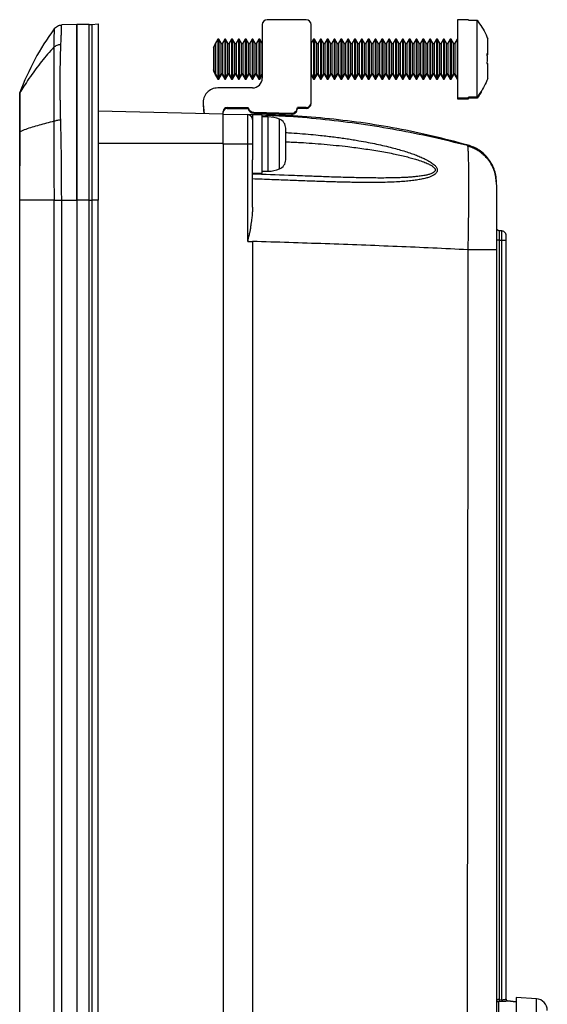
# Model space of a CAD drawing. Extents: x 3 to 428, y 3 to 275.
# Tile 33 of 42: x 228 to 262, y 135 to 198. Entities that reach past the tile are written whole.
import ezdxf

# ---------------------------------------------------------------- set-up
doc = ezdxf.new("R2010")
doc.units = 0
doc.linetypes.add('SLD-SOLID', pattern=[0])
doc.layers.get('0').update_dxf_attribs({"linetype": 'CONTINUOUS'})

msp = doc.modelspace()

# ---------------------------------------------------------------- linework, layer by layer
at = {"color": 7, "linetype": 'SLD-SOLID'}
for p, q in [((231.619, 197.72), (230.65, 197.695)), ((232.412, 197.72), (231.619, 197.72)), ((232.412, 197.72), (232.576, 197.728)), ((232.576, 197.728), (232.994, 197.764)), ((243.494, 197.72), (243.494, 194.283)), ((246.307, 198.033), (243.807, 198.033)), ((246.619, 192.72), (246.619, 197.72)), ((256.707, 198.033), (255.994, 198.033)), ((255.994, 198.033), (255.994, 195.533)), ((256.707, 197.999), (256.707, 198.033)), ((256.707, 197.999), (257.244, 197.999)), ((257.244, 193.067), (257.244, 197.999)), ((240.369, 196.249), (240.493, 196.509)), ((240.493, 194.556), (240.493, 196.509)), ((240.654, 196.783), (240.504, 196.522)), ((240.709, 196.783), (240.654, 196.783)), ((240.654, 196.783), (240.654, 194.283)), ((240.859, 196.522), (240.709, 196.783)), ((240.709, 196.783), (240.709, 194.283)), ((241.092, 196.783), (240.941, 196.522)), ((241.146, 196.783), (241.092, 196.783)), ((241.092, 196.783), (241.092, 194.283)), ((241.297, 196.522), (241.146, 196.783)), ((241.146, 196.783), (241.146, 194.283)), ((241.529, 196.783), (241.379, 196.522)), ((241.584, 196.783), (241.529, 196.783)), ((241.529, 196.783), (241.529, 194.283)), ((241.734, 196.522), (241.584, 196.783)), ((241.584, 196.783), (241.584, 194.283)), ((241.967, 196.783), (241.816, 196.522)), ((242.021, 196.783), (241.967, 196.783)), ((241.967, 196.783), (241.967, 194.283)), ((242.172, 196.522), (242.021, 196.783)), ((242.021, 196.783), (242.021, 194.283)), ((242.404, 196.783), (242.254, 196.522)), ((242.459, 196.783), (242.404, 196.783)), ((242.404, 196.783), (242.404, 194.283)), ((242.609, 196.522), (242.459, 196.783)), ((242.459, 196.783), (242.459, 194.283)), ((242.842, 196.783), (242.691, 196.522)), ((242.896, 196.783), (242.842, 196.783)), ((242.842, 196.783), (242.842, 194.283)), ((243.047, 196.522), (242.896, 196.783)), ((242.896, 196.783), (242.896, 194.283)), ((243.279, 196.783), (243.129, 196.522)), ((243.334, 196.783), (243.279, 196.783)), ((243.279, 196.783), (243.279, 194.283)), ((243.484, 196.522), (243.334, 196.783)), ((243.334, 196.783), (243.334, 194.283)), ((246.779, 196.783), (246.629, 196.522)), ((246.834, 196.783), (246.779, 196.783)), ((246.779, 196.783), (246.779, 194.283)), ((246.984, 196.522), (246.834, 196.783)), ((246.834, 196.783), (246.834, 194.283)), ((247.217, 196.783), (247.066, 196.522)), ((247.271, 196.783), (247.217, 196.783)), ((247.217, 196.783), (247.217, 194.283)), ((247.422, 196.522), (247.271, 196.783)), ((247.271, 196.783), (247.271, 194.283)), ((247.654, 196.783), (247.504, 196.522)), ((247.709, 196.783), (247.654, 196.783)), ((247.654, 196.783), (247.654, 194.283)), ((247.859, 196.522), (247.709, 196.783)), ((247.709, 196.783), (247.709, 194.283)), ((248.092, 196.783), (247.941, 196.522)), ((248.146, 196.783), (248.092, 196.783)), ((248.092, 196.783), (248.092, 194.283)), ((248.297, 196.522), (248.146, 196.783)), ((248.146, 196.783), (248.146, 194.283)), ((248.529, 196.783), (248.379, 196.522)), ((248.584, 196.783), (248.529, 196.783)), ((248.529, 196.783), (248.529, 194.283)), ((248.734, 196.522), (248.584, 196.783)), ((248.584, 196.783), (248.584, 194.283)), ((248.967, 196.783), (248.816, 196.522)), ((249.021, 196.783), (248.967, 196.783)), ((248.967, 196.783), (248.967, 194.283)), ((249.172, 196.522), (249.021, 196.783)), ((249.021, 196.783), (249.021, 194.283)), ((249.404, 196.783), (249.254, 196.522)), ((249.459, 196.783), (249.404, 196.783)), ((249.404, 196.783), (249.404, 194.283)), ((249.609, 196.522), (249.459, 196.783)), ((249.459, 196.783), (249.459, 194.283)), ((249.842, 196.783), (249.691, 196.522)), ((249.896, 196.783), (249.842, 196.783)), ((249.842, 196.783), (249.842, 194.283)), ((250.047, 196.522), (249.896, 196.783)), ((249.896, 196.783), (249.896, 194.283)), ((250.279, 196.783), (250.129, 196.522)), ((250.334, 196.783), (250.279, 196.783)), ((250.279, 196.783), (250.279, 194.283)), ((250.484, 196.522), (250.334, 196.783)), ((250.334, 196.783), (250.334, 194.283)), ((250.717, 196.783), (250.566, 196.522)), ((250.771, 196.783), (250.717, 196.783)), ((250.717, 196.783), (250.717, 194.283)), ((250.922, 196.522), (250.771, 196.783)), ((250.771, 196.783), (250.771, 194.283)), ((251.154, 196.783), (251.004, 196.522)), ((251.209, 196.783), (251.154, 196.783)), ((251.154, 196.783), (251.154, 194.283)), ((251.359, 196.522), (251.209, 196.783)), ((251.209, 196.783), (251.209, 194.283)), ((251.592, 196.783), (251.441, 196.522)), ((251.646, 196.783), (251.592, 196.783)), ((251.592, 196.783), (251.592, 194.283)), ((251.797, 196.522), (251.646, 196.783)), ((251.646, 196.783), (251.646, 194.283)), ((252.029, 196.783), (251.879, 196.522)), ((252.084, 196.783), (252.029, 196.783)), ((252.029, 196.783), (252.029, 194.283)), ((252.234, 196.522), (252.084, 196.783)), ((252.084, 196.783), (252.084, 194.283)), ((252.467, 196.783), (252.316, 196.522)), ((252.521, 196.783), (252.467, 196.783)), ((252.467, 196.783), (252.467, 194.283)), ((252.672, 196.522), (252.521, 196.783)), ((252.521, 196.783), (252.521, 194.283)), ((252.904, 196.783), (252.754, 196.522)), ((252.959, 196.783), (252.904, 196.783)), ((252.904, 196.783), (252.904, 194.283)), ((253.109, 196.522), (252.959, 196.783)), ((252.959, 196.783), (252.959, 194.283)), ((253.342, 196.783), (253.191, 196.522)), ((253.396, 196.783), (253.342, 196.783)), ((253.342, 196.783), (253.342, 194.283)), ((253.547, 196.522), (253.396, 196.783)), ((253.396, 196.783), (253.396, 194.283)), ((253.779, 196.783), (253.629, 196.522)), ((253.834, 196.783), (253.779, 196.783)), ((253.779, 196.783), (253.779, 194.283)), ((253.984, 196.522), (253.834, 196.783)), ((253.834, 196.783), (253.834, 194.283)), ((254.217, 196.783), (254.066, 196.522)), ((254.271, 196.783), (254.217, 196.783)), ((254.217, 196.783), (254.217, 194.283)), ((254.422, 196.522), (254.271, 196.783)), ((254.271, 196.783), (254.271, 194.283)), ((254.654, 196.783), (254.504, 196.522)), ((254.709, 196.783), (254.654, 196.783)), ((254.654, 196.783), (254.654, 194.283)), ((254.859, 196.522), (254.709, 196.783)), ((254.709, 196.783), (254.709, 194.283)), ((255.092, 196.783), (254.941, 196.522)), ((255.146, 196.783), (255.092, 196.783)), ((255.092, 196.783), (255.092, 194.283)), ((255.297, 196.522), (255.146, 196.783)), ((255.146, 196.783), (255.146, 194.283)), ((255.529, 196.783), (255.379, 196.522)), ((255.584, 196.783), (255.529, 196.783)), ((255.529, 196.783), (255.529, 194.283)), ((255.734, 196.522), (255.584, 196.783)), ((255.584, 196.783), (255.584, 194.283)), ((255.967, 196.783), (255.816, 196.522)), ((255.994, 196.783), (255.967, 196.783)), ((255.967, 196.783), (255.967, 194.283)), ((257.932, 195.845), (257.932, 196.812)), ((240.369, 196.249), (240.369, 194.816)), ((257.932, 195.845), (257.875, 195.845)), ((257.932, 195.783), (257.875, 195.783)), ((257.932, 195.783), (257.932, 195.845)), ((255.994, 195.533), (255.994, 193.033)), ((257.875, 195.22), (257.932, 195.22)), ((257.932, 194.254), (257.932, 195.22)), ((231.619, 194.815), (231.62, 194.8)), ((231.628, 194.774), (231.624, 194.798)), ((240.493, 194.556), (240.369, 194.816)), ((240.369, 194.816), (240.369, 194.754)), ((240.493, 194.494), (240.369, 194.754)), ((240.493, 194.494), (240.493, 194.553)), ((240.504, 194.543), (240.654, 194.283)), ((240.504, 194.481), (240.654, 194.22)), ((240.709, 194.283), (240.859, 194.543)), ((240.709, 194.22), (240.859, 194.481)), ((240.941, 194.543), (241.092, 194.283)), ((240.941, 194.481), (241.092, 194.22)), ((241.146, 194.283), (241.297, 194.543)), ((241.146, 194.22), (241.297, 194.481)), ((241.379, 194.543), (241.529, 194.283)), ((241.379, 194.481), (241.529, 194.22)), ((241.584, 194.283), (241.734, 194.543)), ((241.584, 194.22), (241.734, 194.481)), ((241.816, 194.543), (241.967, 194.283)), ((241.816, 194.481), (241.967, 194.22)), ((242.021, 194.283), (242.172, 194.543)), ((242.021, 194.22), (242.172, 194.481)), ((242.254, 194.543), (242.404, 194.283)), ((242.254, 194.481), (242.404, 194.22)), ((242.459, 194.283), (242.609, 194.543)), ((242.459, 194.22), (242.609, 194.481)), ((242.691, 194.543), (242.842, 194.283)), ((242.691, 194.481), (242.842, 194.22)), ((242.896, 194.283), (243.047, 194.543)), ((242.896, 194.22), (243.047, 194.481)), ((243.129, 194.543), (243.279, 194.283)), ((243.129, 194.481), (243.279, 194.22)), ((243.334, 194.283), (243.484, 194.543)), ((243.334, 194.22), (243.484, 194.481)), ((246.629, 194.543), (246.779, 194.283)), ((246.629, 194.481), (246.779, 194.22)), ((246.834, 194.283), (246.984, 194.543)), ((246.834, 194.22), (246.984, 194.481)), ((247.066, 194.543), (247.217, 194.283)), ((247.066, 194.481), (247.217, 194.22)), ((247.271, 194.283), (247.422, 194.543)), ((247.271, 194.22), (247.422, 194.481)), ((247.504, 194.543), (247.654, 194.283)), ((247.504, 194.481), (247.654, 194.22)), ((247.709, 194.283), (247.859, 194.543)), ((247.709, 194.22), (247.859, 194.481)), ((247.941, 194.543), (248.092, 194.283)), ((247.941, 194.481), (248.092, 194.22)), ((248.146, 194.283), (248.297, 194.543)), ((248.146, 194.22), (248.297, 194.481)), ((248.379, 194.543), (248.529, 194.283)), ((248.379, 194.481), (248.529, 194.22)), ((248.584, 194.283), (248.734, 194.543)), ((248.584, 194.22), (248.734, 194.481)), ((248.816, 194.543), (248.967, 194.283)), ((248.816, 194.481), (248.967, 194.22)), ((249.021, 194.283), (249.172, 194.543)), ((249.021, 194.22), (249.172, 194.481)), ((249.254, 194.543), (249.404, 194.283)), ((249.254, 194.481), (249.404, 194.22)), ((249.459, 194.283), (249.609, 194.543)), ((249.459, 194.22), (249.609, 194.481)), ((249.691, 194.543), (249.842, 194.283)), ((249.691, 194.481), (249.842, 194.22)), ((249.896, 194.283), (250.047, 194.543)), ((249.896, 194.22), (250.047, 194.481)), ((250.129, 194.543), (250.279, 194.283)), ((250.129, 194.481), (250.279, 194.22)), ((250.334, 194.283), (250.484, 194.543)), ((250.334, 194.22), (250.484, 194.481)), ((250.566, 194.543), (250.717, 194.283)), ((250.566, 194.481), (250.717, 194.22)), ((250.771, 194.283), (250.922, 194.543)), ((250.771, 194.22), (250.922, 194.481)), ((251.004, 194.543), (251.154, 194.283)), ((251.004, 194.481), (251.154, 194.22)), ((251.209, 194.283), (251.359, 194.543)), ((251.209, 194.22), (251.359, 194.481)), ((251.441, 194.543), (251.592, 194.283)), ((251.441, 194.481), (251.592, 194.22)), ((251.646, 194.283), (251.797, 194.543)), ((251.646, 194.22), (251.797, 194.481)), ((251.879, 194.543), (252.029, 194.283)), ((251.879, 194.481), (252.029, 194.22)), ((252.084, 194.283), (252.234, 194.543)), ((252.084, 194.22), (252.234, 194.481)), ((252.316, 194.543), (252.467, 194.283)), ((252.316, 194.481), (252.467, 194.22)), ((252.521, 194.283), (252.672, 194.543)), ((252.521, 194.22), (252.672, 194.481)), ((252.754, 194.543), (252.904, 194.283)), ((252.754, 194.481), (252.904, 194.22)), ((252.959, 194.283), (253.109, 194.543)), ((252.959, 194.22), (253.109, 194.481)), ((253.191, 194.543), (253.342, 194.283)), ((253.191, 194.481), (253.342, 194.22)), ((253.396, 194.283), (253.547, 194.543)), ((253.396, 194.22), (253.547, 194.481)), ((253.629, 194.543), (253.779, 194.283)), ((253.629, 194.481), (253.779, 194.22)), ((253.834, 194.283), (253.984, 194.543)), ((253.834, 194.22), (253.984, 194.481)), ((254.066, 194.543), (254.217, 194.283)), ((254.066, 194.481), (254.217, 194.22)), ((254.271, 194.283), (254.422, 194.543)), ((254.271, 194.22), (254.422, 194.481)), ((254.504, 194.543), (254.654, 194.283)), ((254.504, 194.481), (254.654, 194.22)), ((254.709, 194.283), (254.859, 194.543)), ((254.709, 194.22), (254.859, 194.481)), ((254.941, 194.543), (255.092, 194.283)), ((254.941, 194.481), (255.092, 194.22)), ((255.146, 194.283), (255.297, 194.543)), ((255.146, 194.22), (255.297, 194.481)), ((255.379, 194.543), (255.529, 194.283)), ((255.379, 194.481), (255.529, 194.22)), ((255.584, 194.283), (255.734, 194.543)), ((255.584, 194.22), (255.734, 194.481)), ((255.816, 194.543), (255.967, 194.283)), ((255.816, 194.481), (255.967, 194.22)), ((240.654, 194.283), (240.709, 194.283)), ((240.654, 194.283), (240.654, 194.22)), ((240.654, 194.22), (240.709, 194.22)), ((240.709, 194.283), (240.709, 194.22)), ((241.092, 194.283), (241.146, 194.283)), ((241.092, 194.283), (241.092, 194.22)), ((241.092, 194.22), (241.146, 194.22)), ((241.146, 194.283), (241.146, 194.22)), ((241.529, 194.283), (241.584, 194.283)), ((241.529, 194.283), (241.529, 194.22)), ((241.529, 194.22), (241.584, 194.22)), ((241.584, 194.283), (241.584, 194.22)), ((241.967, 194.283), (242.021, 194.283)), ((241.967, 194.283), (241.967, 194.22)), ((241.967, 194.22), (242.021, 194.22)), ((242.021, 194.283), (242.021, 194.22)), ((242.404, 194.283), (242.459, 194.283)), ((242.404, 194.283), (242.404, 194.22)), ((242.404, 194.22), (242.459, 194.22)), ((242.459, 194.283), (242.459, 194.22)), ((242.842, 194.283), (242.896, 194.283)), ((242.842, 194.283), (242.842, 194.22)), ((242.842, 194.22), (242.896, 194.22)), ((242.896, 194.283), (242.896, 194.22)), ((243.279, 194.283), (243.334, 194.283)), ((243.279, 194.283), (243.279, 194.22)), ((243.279, 194.22), (243.334, 194.22)), ((243.334, 194.283), (243.334, 194.22)), ((246.779, 194.283), (246.834, 194.283)), ((246.779, 194.283), (246.779, 194.22)), ((246.779, 194.22), (246.834, 194.22)), ((246.834, 194.283), (246.834, 194.22)), ((247.217, 194.283), (247.271, 194.283)), ((247.217, 194.283), (247.217, 194.22)), ((247.217, 194.22), (247.271, 194.22)), ((247.271, 194.283), (247.271, 194.22)), ((247.654, 194.283), (247.709, 194.283)), ((247.654, 194.283), (247.654, 194.22)), ((247.654, 194.22), (247.709, 194.22)), ((247.709, 194.283), (247.709, 194.22)), ((248.092, 194.283), (248.146, 194.283)), ((248.092, 194.283), (248.092, 194.22)), ((248.092, 194.22), (248.146, 194.22)), ((248.146, 194.283), (248.146, 194.22)), ((248.529, 194.283), (248.584, 194.283)), ((248.529, 194.283), (248.529, 194.22)), ((248.529, 194.22), (248.584, 194.22)), ((248.584, 194.283), (248.584, 194.22)), ((248.967, 194.283), (249.021, 194.283)), ((248.967, 194.283), (248.967, 194.22)), ((248.967, 194.22), (249.021, 194.22)), ((249.021, 194.283), (249.021, 194.22)), ((249.404, 194.283), (249.459, 194.283)), ((249.404, 194.283), (249.404, 194.22)), ((249.404, 194.22), (249.459, 194.22)), ((249.459, 194.283), (249.459, 194.22)), ((249.842, 194.283), (249.896, 194.283)), ((249.842, 194.283), (249.842, 194.22)), ((249.842, 194.22), (249.896, 194.22)), ((249.896, 194.283), (249.896, 194.22)), ((250.279, 194.283), (250.334, 194.283)), ((250.279, 194.283), (250.279, 194.22)), ((250.279, 194.22), (250.334, 194.22)), ((250.334, 194.283), (250.334, 194.22)), ((250.717, 194.283), (250.771, 194.283)), ((250.717, 194.283), (250.717, 194.22)), ((250.717, 194.22), (250.771, 194.22)), ((250.771, 194.283), (250.771, 194.22)), ((251.154, 194.283), (251.209, 194.283)), ((251.154, 194.283), (251.154, 194.22)), ((251.154, 194.22), (251.209, 194.22)), ((251.209, 194.283), (251.209, 194.22)), ((251.592, 194.283), (251.646, 194.283)), ((251.592, 194.283), (251.592, 194.22)), ((251.592, 194.22), (251.646, 194.22)), ((251.646, 194.283), (251.646, 194.22)), ((252.029, 194.283), (252.084, 194.283)), ((252.029, 194.283), (252.029, 194.22)), ((252.029, 194.22), (252.084, 194.22)), ((252.084, 194.283), (252.084, 194.22)), ((252.467, 194.283), (252.521, 194.283)), ((252.467, 194.283), (252.467, 194.22)), ((252.467, 194.22), (252.521, 194.22)), ((252.521, 194.283), (252.521, 194.22)), ((252.904, 194.283), (252.959, 194.283)), ((252.904, 194.283), (252.904, 194.22)), ((252.904, 194.22), (252.959, 194.22)), ((252.959, 194.283), (252.959, 194.22)), ((253.342, 194.283), (253.396, 194.283)), ((253.342, 194.283), (253.342, 194.22)), ((253.342, 194.22), (253.396, 194.22)), ((253.396, 194.283), (253.396, 194.22)), ((253.779, 194.283), (253.834, 194.283)), ((253.779, 194.283), (253.779, 194.22)), ((253.779, 194.22), (253.834, 194.22)), ((253.834, 194.283), (253.834, 194.22)), ((254.217, 194.283), (254.271, 194.283)), ((254.217, 194.283), (254.217, 194.22)), ((254.217, 194.22), (254.271, 194.22)), ((254.271, 194.283), (254.271, 194.22)), ((254.654, 194.283), (254.709, 194.283)), ((254.654, 194.283), (254.654, 194.22)), ((254.654, 194.22), (254.709, 194.22)), ((254.709, 194.283), (254.709, 194.22)), ((255.092, 194.283), (255.146, 194.283)), ((255.092, 194.283), (255.092, 194.22)), ((255.092, 194.22), (255.146, 194.22)), ((255.146, 194.283), (255.146, 194.22)), ((255.529, 194.283), (255.584, 194.283)), ((255.529, 194.283), (255.529, 194.22)), ((255.529, 194.22), (255.584, 194.22)), ((255.584, 194.283), (255.584, 194.22)), ((255.967, 194.283), (255.994, 194.283)), ((255.967, 194.283), (255.967, 194.22)), ((255.967, 194.22), (255.994, 194.22)), ((227.972, 193.368), (227.964, 193.34)), ((227.977, 193.372), (227.976, 193.371)), ((228.024, 193.442), (227.981, 193.375)), ((242.869, 193.658), (240.642, 193.658)), ((239.705, 192.689), (239.708, 192.576)), ((239.708, 192.639), (239.764, 192.003)), ((239.708, 192.576), (239.758, 192.003)), ((255.994, 193.033), (256.707, 193.033)), ((255.994, 193.033), (255.994, 192.97)), ((255.994, 192.97), (256.707, 192.97)), ((257.244, 193.067), (256.707, 193.067)), ((256.707, 193.033), (256.707, 193.067)), ((257.244, 193.005), (256.707, 193.005)), ((256.707, 192.97), (256.707, 193.005)), ((257.244, 193.005), (257.244, 193.067)), ((240.994, 191.97), (232.994, 192.18)), ((240.994, 192.004), (240.994, 192.158)), ((240.994, 191.988), (242.565, 191.947)), ((241.244, 192.408), (242.593, 192.408)), ((241.244, 192.345), (242.593, 192.345)), ((242.565, 190.064), (242.565, 191.947)), ((242.837, 191.934), (242.577, 191.946)), ((243.494, 191.939), (242.869, 191.939)), ((242.869, 191.939), (242.869, 189.04)), ((242.953, 192.095), (245.359, 192.033)), ((242.953, 192.033), (245.359, 191.97)), ((243.494, 188.189), (243.494, 191.939)), ((246.307, 192.408), (245.744, 192.408)), ((246.307, 192.345), (245.744, 192.345)), ((243.873, 191.814), (243.494, 191.814)), ((243.873, 188.314), (243.873, 191.814)), ((227.963, 186.47), (227.963, 190.854)), ((227.971, 186.47), (227.984, 190.855)), ((240.994, 190.064), (240.994, 190.095)), ((240.994, 190.064), (240.994, 133.167)), ((242.565, 190.064), (240.994, 190.064)), ((242.565, 183.822), (242.565, 190.064)), ((242.869, 190.064), (242.565, 190.064)), ((256.627, 189.96), (256.641, 189.925)), ((256.63, 189.962), (256.63, 189.962)), ((242.869, 186.016), (242.869, 189.04)), ((242.869, 188.189), (243.494, 188.189)), ((243.494, 188.314), (243.873, 188.314)), ((258.494, 187.542), (258.48, 187.721)), ((258.494, 187.574), (258.494, 187.583)), ((258.494, 187.494), (258.494, 187.504)), ((227.963, 186.47), (227.971, 186.47)), ((227.963, 119.445), (227.963, 186.47)), ((227.971, 119.445), (227.971, 186.47)), ((230.159, 119.445), (230.159, 186.47)), ((230.65, 119.445), (230.65, 186.47)), ((230.65, 186.47), (231.619, 186.47)), ((232.412, 186.47), (231.619, 186.47)), ((231.619, 186.47), (231.619, 119.445)), ((232.412, 119.445), (232.412, 186.47)), ((232.412, 186.47), (232.576, 186.47)), ((232.994, 186.47), (232.576, 186.47)), ((232.576, 186.47), (232.576, 119.445)), ((232.994, 119.445), (232.994, 186.47)), ((258.506, 184.628), (258.505, 184.624)), ((258.506, 184.628), (258.505, 184.624)), ((258.834, 184.491), (258.664, 184.505)), ((258.664, 184.505), (258.664, 184.505)), ((242.565, 183.822), (242.869, 183.814)), ((258.665, 183.895), (258.665, 135.224)), ((258.665, 183.895), (258.834, 183.895)), ((258.834, 135.219), (258.834, 183.895)), ((259.109, 183.895), (259.119, 183.895)), ((259.119, 135.282), (259.119, 183.895)), ((258.494, 183.285), (258.494, 121.462)), ((258.665, 135.224), (258.834, 135.219)), ((258.838, 135.099), (258.67, 135.104)), ((259.111, 135.272), (259.119, 135.282)), ((259.119, 135.281), (259.112, 135.272)), ((259.119, 135.279), (259.119, 135.282)), ((259.119, 135.263), (259.119, 135.182)), ((259.744, 135.081), (259.205, 135.137)), ((259.206, 135.137), (259.744, 135.081)), ((261.046, 135.273), (259.744, 135.364)), ((259.744, 135.364), (259.744, 132.645))]:
    msp.add_line(p, q, dxfattribs=at)
at = {"color": 8, "linetype": 'SLD-SOLID'}
for p, q in [((240.504, 196.522), (240.504, 194.543)), ((240.859, 194.543), (240.859, 196.522)), ((240.941, 196.522), (240.941, 194.543)), ((241.297, 194.543), (241.297, 196.522)), ((241.379, 196.522), (241.379, 194.543)), ((241.734, 194.543), (241.734, 196.522)), ((241.816, 196.522), (241.816, 194.543)), ((242.172, 194.543), (242.172, 196.522)), ((242.254, 196.522), (242.254, 194.543)), ((242.609, 194.543), (242.609, 196.522)), ((242.691, 196.522), (242.691, 194.543)), ((243.047, 194.543), (243.047, 196.522)), ((243.129, 196.522), (243.129, 194.543)), ((243.484, 194.543), (243.484, 196.522)), ((246.629, 196.522), (246.629, 194.543)), ((246.984, 194.543), (246.984, 196.522)), ((247.066, 196.522), (247.066, 194.543)), ((247.422, 194.543), (247.422, 196.522)), ((247.504, 196.522), (247.504, 194.543)), ((247.859, 194.543), (247.859, 196.522)), ((247.941, 196.522), (247.941, 194.543)), ((248.297, 194.543), (248.297, 196.522)), ((248.379, 196.522), (248.379, 194.543)), ((248.734, 194.543), (248.734, 196.522)), ((248.816, 196.522), (248.816, 194.543)), ((249.172, 194.543), (249.172, 196.522)), ((249.254, 196.522), (249.254, 194.543)), ((249.609, 194.543), (249.609, 196.522)), ((249.691, 196.522), (249.691, 194.543)), ((250.047, 194.543), (250.047, 196.522)), ((250.129, 196.522), (250.129, 194.543)), ((250.484, 194.543), (250.484, 196.522)), ((250.566, 196.522), (250.566, 194.543)), ((250.922, 194.543), (250.922, 196.522)), ((251.004, 196.522), (251.004, 194.543)), ((251.359, 194.543), (251.359, 196.522)), ((251.441, 196.522), (251.441, 194.543)), ((251.797, 194.543), (251.797, 196.522)), ((251.879, 196.522), (251.879, 194.543)), ((252.234, 194.543), (252.234, 196.522)), ((252.316, 196.522), (252.316, 194.543)), ((252.672, 194.543), (252.672, 196.522)), ((252.754, 196.522), (252.754, 194.543)), ((253.109, 194.543), (253.109, 196.522)), ((253.191, 196.522), (253.191, 194.543)), ((253.547, 194.543), (253.547, 196.522)), ((253.629, 196.522), (253.629, 194.543)), ((253.984, 194.543), (253.984, 196.522)), ((254.066, 196.522), (254.066, 194.543)), ((254.422, 194.543), (254.422, 196.522)), ((254.504, 196.522), (254.504, 194.543)), ((254.859, 194.543), (254.859, 196.522)), ((254.941, 196.522), (254.941, 194.543)), ((255.297, 194.543), (255.297, 196.522)), ((255.379, 196.522), (255.379, 194.543)), ((255.734, 194.543), (255.734, 196.522)), ((255.816, 196.522), (255.816, 194.543)), ((240.504, 194.544), (240.504, 194.481)), ((240.859, 194.481), (240.859, 194.543)), ((240.941, 194.543), (240.941, 194.481)), ((241.297, 194.481), (241.297, 194.543)), ((241.379, 194.543), (241.379, 194.481)), ((241.734, 194.481), (241.734, 194.543)), ((241.816, 194.543), (241.816, 194.481)), ((242.172, 194.481), (242.172, 194.543)), ((242.254, 194.543), (242.254, 194.481)), ((242.609, 194.481), (242.609, 194.543)), ((242.691, 194.543), (242.691, 194.481)), ((243.047, 194.481), (243.047, 194.543)), ((243.129, 194.543), (243.129, 194.481)), ((243.484, 194.481), (243.484, 194.543)), ((246.629, 194.543), (246.629, 194.481)), ((246.984, 194.481), (246.984, 194.543)), ((247.066, 194.543), (247.066, 194.481)), ((247.422, 194.481), (247.422, 194.543)), ((247.504, 194.543), (247.504, 194.481)), ((247.859, 194.481), (247.859, 194.543)), ((247.941, 194.543), (247.941, 194.481)), ((248.297, 194.481), (248.297, 194.543)), ((248.379, 194.543), (248.379, 194.481)), ((248.734, 194.481), (248.734, 194.543)), ((248.816, 194.543), (248.816, 194.481)), ((249.172, 194.481), (249.172, 194.543)), ((249.254, 194.543), (249.254, 194.481)), ((249.609, 194.481), (249.609, 194.543)), ((249.691, 194.543), (249.691, 194.481)), ((250.047, 194.481), (250.047, 194.543)), ((250.129, 194.543), (250.129, 194.481)), ((250.484, 194.481), (250.484, 194.543)), ((250.566, 194.543), (250.566, 194.481)), ((250.922, 194.481), (250.922, 194.543)), ((251.004, 194.543), (251.004, 194.481)), ((251.359, 194.481), (251.359, 194.543)), ((251.441, 194.543), (251.441, 194.481)), ((251.797, 194.481), (251.797, 194.543)), ((251.879, 194.543), (251.879, 194.481)), ((252.234, 194.481), (252.234, 194.543)), ((252.316, 194.543), (252.316, 194.481)), ((252.672, 194.481), (252.672, 194.543)), ((252.754, 194.543), (252.754, 194.481)), ((253.109, 194.481), (253.109, 194.543)), ((253.191, 194.543), (253.191, 194.481)), ((253.547, 194.481), (253.547, 194.543)), ((253.629, 194.543), (253.629, 194.481)), ((253.984, 194.481), (253.984, 194.543)), ((254.066, 194.543), (254.066, 194.481)), ((254.422, 194.481), (254.422, 194.543)), ((254.504, 194.543), (254.504, 194.481)), ((254.859, 194.481), (254.859, 194.543)), ((254.941, 194.543), (254.941, 194.481)), ((255.297, 194.481), (255.297, 194.543)), ((255.379, 194.543), (255.379, 194.481)), ((255.734, 194.481), (255.734, 194.543)), ((255.816, 194.543), (255.816, 194.481)), ((227.981, 193.375), (227.977, 193.372)), ((244.591, 188.471), (244.591, 191.658)), ((240.994, 190.095), (232.994, 190.095)), ((256.63, 189.962), (256.627, 189.96)), ((256.673, 189.989), (256.634, 189.964)), ((258.834, 183.895), (258.834, 184.491)), ((242.869, 183.814), (242.869, 125.695)), ((258.613, 135.089), (258.613, 130.865)), ((261.046, 130.018), (261.046, 135.273))]:
    msp.add_line(p, q, dxfattribs=at)
at = {"color": 7, "linetype": 'SLD-SOLID', "flags": 128}
for points in [[(243.494, 196.51), (243.492, 196.513), (243.484, 196.522)], [(246.629, 196.522), (246.621, 196.513), (246.619, 196.51)], [(243.484, 194.543), (243.492, 194.553), (243.494, 194.555)], [(243.484, 194.481), (243.492, 194.491), (243.494, 194.493)], [(246.619, 194.555), (246.621, 194.553), (246.629, 194.543)], [(246.619, 194.493), (246.621, 194.491), (246.629, 194.481)]]:
    msp.add_lwpolyline(points, dxfattribs=at)
at = {"color": 7, "linetype": 'SLD-SOLID'}
for centre, radius, start, end in [((243.807, 197.72), 0.313, 90, 180), ((246.307, 197.72), 0.313, 0, 90), ((244.343, 187.186), 17.5, 144.14353, 159.31613), ((240.463, 196.546), 0.0474, 309.13256, 330), ((240.9, 196.546), 0.0474, 210, 330), ((241.338, 196.546), 0.0474, 210, 330), ((241.775, 196.546), 0.0474, 210, 330), ((242.213, 196.546), 0.0474, 210, 330), ((242.65, 196.546), 0.0474, 210, 330), ((243.088, 196.546), 0.0474, 210, 330), ((247.025, 196.546), 0.0474, 210, 330), ((247.463, 196.546), 0.0474, 210, 330), ((247.9, 196.546), 0.0474, 210, 330), ((248.338, 196.546), 0.0474, 210, 330), ((248.775, 196.546), 0.0474, 210, 330), ((249.213, 196.546), 0.0474, 210, 330), ((249.65, 196.546), 0.0474, 210, 330), ((250.088, 196.546), 0.0474, 210, 330), ((250.525, 196.546), 0.0474, 210, 330), ((250.963, 196.546), 0.0474, 210, 330), ((251.4, 196.546), 0.0474, 210, 330), ((251.838, 196.546), 0.0474, 210, 330), ((252.275, 196.546), 0.0474, 210, 330), ((252.713, 196.546), 0.0474, 210, 330), ((253.15, 196.546), 0.0474, 210, 330), ((253.588, 196.546), 0.0474, 210, 330), ((254.025, 196.546), 0.0474, 210, 330), ((254.463, 196.546), 0.0474, 210, 330), ((254.9, 196.546), 0.0474, 210, 330), ((255.338, 196.546), 0.0474, 210, 330), ((255.775, 196.546), 0.0474, 210, 330), ((240.463, 194.52), 0.0474, 30, 50.86744), ((240.463, 194.457), 0.0474, 30, 50.86744), ((240.9, 194.52), 0.0474, 30, 150), ((240.9, 194.457), 0.0474, 30, 150), ((241.338, 194.52), 0.0474, 30, 150), ((241.338, 194.457), 0.0474, 30, 150), ((241.775, 194.52), 0.0474, 30, 150), ((241.775, 194.457), 0.0474, 30, 150), ((242.213, 194.52), 0.0474, 30, 150), ((242.213, 194.457), 0.0474, 30, 150), ((242.65, 194.52), 0.0474, 30, 150), ((242.65, 194.457), 0.0474, 30, 150), ((243.088, 194.52), 0.0474, 30, 150), ((243.088, 194.457), 0.0474, 30, 150), ((247.025, 194.52), 0.0474, 30, 150), ((247.025, 194.457), 0.0474, 30, 150), ((247.463, 194.52), 0.0474, 30, 150), ((247.463, 194.457), 0.0474, 30, 150), ((247.9, 194.52), 0.0474, 30, 150), ((247.9, 194.457), 0.0474, 30, 150), ((248.338, 194.52), 0.0474, 30, 150), ((248.338, 194.457), 0.0474, 30, 150), ((248.775, 194.52), 0.0474, 30, 150), ((248.775, 194.457), 0.0474, 30, 150), ((249.213, 194.52), 0.0474, 30, 150), ((249.213, 194.457), 0.0474, 30, 150), ((249.65, 194.52), 0.0474, 30, 150), ((249.65, 194.457), 0.0474, 30, 150), ((250.088, 194.52), 0.0474, 30, 150), ((250.088, 194.457), 0.0474, 30, 150), ((250.525, 194.52), 0.0474, 30, 150), ((250.525, 194.457), 0.0474, 30, 150), ((250.963, 194.52), 0.0474, 30, 150), ((250.963, 194.457), 0.0474, 30, 150), ((251.4, 194.52), 0.0474, 30, 150), ((251.4, 194.457), 0.0474, 30, 150), ((251.838, 194.52), 0.0474, 30, 150), ((251.838, 194.457), 0.0474, 30, 150), ((252.275, 194.52), 0.0474, 30, 150), ((252.275, 194.457), 0.0474, 30, 150), ((252.713, 194.52), 0.0474, 30, 150), ((252.713, 194.457), 0.0474, 30, 150), ((253.15, 194.52), 0.0474, 30, 150), ((253.15, 194.457), 0.0474, 30, 150), ((253.588, 194.52), 0.0474, 30, 150), ((253.588, 194.457), 0.0474, 30, 150), ((254.025, 194.52), 0.0474, 30, 150), ((254.025, 194.457), 0.0474, 30, 150), ((254.463, 194.52), 0.0474, 30, 150), ((254.463, 194.457), 0.0474, 30, 150), ((254.9, 194.52), 0.0474, 30, 150), ((254.9, 194.457), 0.0474, 30, 150), ((255.338, 194.52), 0.0474, 30, 150), ((255.338, 194.457), 0.0474, 30, 150), ((255.775, 194.52), 0.0474, 30, 150), ((255.775, 194.457), 0.0474, 30, 150), ((242.869, 194.283), 0.625, 270, 0), ((240.642, 192.72), 0.938, 90, 185), ((246.307, 192.72), 0.312, 270, 0), ((246.307, 192.658), 0.312, 270, 0), ((241.244, 192.158), 0.25, 90, 180), ((241.244, 192.095), 0.25, 90, 180), ((242.557, 191.635), 0.312, 0, 88.5), ((242.963, 192.47), 0.375, 189.59407, 268.51213), ((242.963, 192.408), 0.375, 189.59407, 268.51213), ((245.369, 192.408), 0.375, 268.51213, 0), ((245.369, 192.345), 0.375, 268.51213, 0), ((243.705, 189.32), 2.5, 69.24177, 86.13711), ((244.369, 191.073), 0.625, 0, 69.24177), ((244.369, 189.055), 0.625, 290.75823, 0), ((243.705, 190.808), 2.5, 273.86289, 290.75823), ((259.442, 135.181), 0.609, 176.40837, 187.73766), ((260.994, 134.525), 0.75, 360, 86)]:
    msp.add_arc(centre, radius, start, end, dxfattribs=at)
for points, knots in [([(230.159, 197.436), (230.19, 197.473), (230.251, 197.547), (230.372, 197.627), (230.506, 197.682), (230.602, 197.691), (230.65, 197.695)], [0, 0, 0, 0, 0.249999, 0.5, 0.75, 1, 1, 1, 1]), ([(230.602, 196.449), (230.604, 196.504), (230.61, 196.613), (230.616, 196.763), (230.622, 196.901), (230.628, 197.028), (230.632, 197.144), (230.638, 197.281), (230.643, 197.431), (230.646, 197.573), (230.648, 197.674), (230.649, 197.688), (230.65, 197.695)], [0, 0, 0, 0, 0.068326, 0.136263, 0.203817, 0.270972, 0.337726, 0.404088, 0.532666, 0.674833, 0.830573, 1, 1, 1, 1]), ([(231.619, 197.72), (231.619, 197.712), (231.619, 197.697), (231.619, 197.572), (231.619, 197.375), (231.619, 197.1), (231.619, 196.748), (231.619, 196.323), (231.619, 195.828), (231.619, 195.269), (231.619, 194.645), (231.619, 193.963), (231.619, 193.227), (231.619, 192.445), (231.619, 191.621), (231.619, 190.758), (231.619, 189.866), (231.619, 188.988), (231.619, 188.131), (231.619, 187.303), (231.619, 186.748), (231.619, 186.47)], [0, 0, 0, 0, 0.053553, 0.107298, 0.161044, 0.214599, 0.268156, 0.321906, 0.375658, 0.42922, 0.48282, 0.536613, 0.590407, 0.644011, 0.697561, 0.751303, 0.805045, 0.858595, 0.90571, 0.952888, 1, 1, 1, 1]), ([(231.619, 186.47), (231.619, 186.838), (231.619, 187.574), (231.619, 188.669), (231.619, 189.742), (231.619, 190.783), (231.619, 191.782), (231.619, 192.73), (231.619, 193.619), (231.619, 194.438), (231.619, 195.18), (231.619, 195.839), (231.619, 196.408), (231.619, 196.881), (231.619, 197.253), (231.619, 197.52), (231.619, 197.689), (231.619, 197.71), (231.619, 197.72)], [0, 0, 0, 0, 0.062415, 0.125005, 0.187616, 0.25, 0.312405, 0.374999, 0.437614, 0.5, 0.562405, 0.625001, 0.687615, 0.75, 0.812404, 0.874995, 0.937595, 1, 1, 1, 1]), ([(232.412, 186.47), (232.412, 186.838), (232.412, 187.575), (232.412, 188.669), (232.412, 189.741), (232.412, 190.783), (232.412, 191.782), (232.412, 192.73), (232.412, 193.618), (232.412, 194.438), (232.412, 195.18), (232.412, 195.839), (232.412, 196.408), (232.412, 196.881), (232.412, 197.253), (232.412, 197.52), (232.412, 197.689), (232.412, 197.71), (232.412, 197.72)], [0, 0, 0, 0, 0.062501, 0.125005, 0.187507, 0.25, 0.312495, 0.374999, 0.437503, 0.5, 0.562497, 0.625001, 0.687505, 0.75, 0.812493, 0.874995, 0.937499, 1, 1, 1, 1]), ([(232.576, 197.728), (232.576, 197.717), (232.576, 197.696), (232.576, 197.527), (232.576, 197.26), (232.576, 196.887), (232.576, 196.414), (232.576, 195.845), (232.576, 195.186), (232.576, 194.443), (232.576, 193.623), (232.576, 192.734), (232.576, 191.785), (232.576, 190.785), (232.576, 189.743), (232.576, 188.67), (232.576, 187.576), (232.576, 186.839), (232.576, 186.47)], [0, 0, 0, 0, 0.062501, 0.125006, 0.187507, 0.25, 0.312495, 0.374999, 0.437503, 0.5, 0.562497, 0.625001, 0.687505, 0.75, 0.812493, 0.874994, 0.937499, 1, 1, 1, 1]), ([(232.994, 197.764), (232.994, 197.753), (232.994, 197.732), (232.994, 197.561), (232.994, 197.292), (232.994, 196.915), (232.994, 196.44), (232.994, 195.873), (232.994, 195.222), (232.994, 194.489), (232.994, 193.675), (232.994, 192.786), (232.994, 191.831), (232.994, 190.823), (232.994, 189.772), (232.994, 188.69), (232.994, 187.585), (232.994, 186.842), (232.994, 186.47)], [0, 0, 0, 0, 0.062723, 0.125447, 0.188167, 0.250879, 0.313594, 0.375198, 0.436803, 0.498401, 0.559999, 0.62286, 0.685721, 0.748573, 0.811422, 0.874279, 0.93714, 1, 1, 1, 1]), ([(257.244, 197.999), (257.352, 197.852), (257.568, 197.556), (257.787, 197.152), (257.895, 196.897), (257.932, 196.812)], [0, 0, 0, 0, 0.39646, 0.797879, 1, 1, 1, 1]), ([(230.159, 197.436), (230.159, 197.43), (230.159, 197.416), (230.159, 197.312), (230.159, 197.149), (230.157, 196.92), (230.157, 196.635), (230.156, 196.394), (230.156, 196.273)], [0, 0, 0, 0, 0.166614, 0.33327, 0.499799, 0.666381, 0.833148, 1, 1, 1, 1]), ([(230.156, 196.273), (230.157, 196.142), (230.157, 195.881), (230.157, 195.41), (230.157, 194.886), (230.157, 194.307), (230.155, 193.677), (230.153, 193), (230.152, 192.284), (230.151, 191.776), (230.151, 191.522)], [0, 0, 0, 0, 0.124884, 0.249788, 0.37474, 0.499749, 0.624799, 0.74986, 0.874918, 1, 1, 1, 1]), ([(230.156, 196.273), (230.186, 196.298), (230.245, 196.35), (230.356, 196.404), (230.476, 196.441), (230.56, 196.446), (230.602, 196.449)], [0, 0, 0, 0, 0.245282, 0.497069, 0.750368, 1, 1, 1, 1]), ([(230.588, 191.621), (230.583, 191.82), (230.573, 192.232), (230.566, 192.672), (230.562, 192.965), (230.561, 193.105), (230.56, 193.246), (230.559, 193.387), (230.558, 193.528), (230.558, 193.669), (230.557, 193.976), (230.558, 194.439), (230.563, 195.033), (230.572, 195.58), (230.585, 196.059), (230.596, 196.323), (230.602, 196.449)], [0, 0, 0, 0, 0.097449, 0.202215, 0.226731, 0.251612, 0.276862, 0.302485, 0.328481, 0.354847, 0.381577, 0.50243, 0.628207, 0.760248, 0.886035, 1, 1, 1, 1]), ([(257.875, 195.845), (257.883, 195.741), (257.898, 195.533), (257.883, 195.325), (257.875, 195.22)], [0, 0, 0, 0, 0.499996, 1, 1, 1, 1]), ([(231.62, 194.8), (231.62, 194.791), (231.62, 194.769), (231.624, 194.734), (231.627, 194.714)], [0, 0, 0, 0, 0.410028, 1, 1, 1, 1]), ([(231.637, 194.729), (231.633, 194.744), (231.626, 194.775), (231.623, 194.791), (231.621, 194.799)], [0, 0, 0, 0, 0.488617, 1, 1, 1, 1]), ([(257.932, 194.254), (257.86, 194.093), (257.732, 193.802), (257.497, 193.407), (257.329, 193.181), (257.244, 193.067)], [0, 0, 0, 0, 0.384735, 0.691231, 1, 1, 1, 1]), ([(227.963, 193.31), (227.964, 193.322), (227.965, 193.345), (227.976, 193.365), (227.981, 193.375)], [0, 0, 0, 0, 0.500008, 1, 1, 1, 1]), ([(227.963, 193.31), (227.963, 193.322), (227.964, 193.337), (227.971, 193.351), (227.972, 193.355)], [0, 0, 0, 0, 0.74044, 1, 1, 1, 1]), ([(227.963, 190.854), (227.963, 190.93), (227.963, 191.082), (227.963, 191.306), (227.963, 191.527), (227.963, 191.83), (227.963, 192.202), (227.963, 192.595), (227.963, 192.862), (227.963, 193.031), (227.963, 193.165), (227.963, 193.282), (227.963, 193.301), (227.963, 193.31)], [0, 0, 0, 0, 0.059479, 0.118399, 0.177266, 0.236588, 0.369093, 0.501084, 0.630659, 0.695157, 0.760294, 0.880047, 1, 1, 1, 1]), ([(227.984, 190.855), (227.984, 190.927), (227.985, 191.064), (227.986, 191.255), (227.987, 191.42), (227.987, 191.559), (227.988, 191.672), (227.989, 191.904), (227.989, 192.142), (227.989, 192.38), (227.989, 192.515), (227.989, 192.714), (227.988, 192.909), (227.986, 193.085), (227.985, 193.211), (227.983, 193.307), (227.982, 193.365), (227.982, 193.372), (227.981, 193.375)], [0, 0, 0, 0, 0.054941, 0.103701, 0.146255, 0.182584, 0.212673, 0.236528, 0.37008, 0.414124, 0.457888, 0.501389, 0.621437, 0.688641, 0.760561, 0.847831, 0.927657, 1, 1, 1, 1]), ([(257.517, 193.392), (257.508, 193.378), (257.428, 193.242), (257.331, 193.117), (257.244, 193.005)], [0, 0, 0, 0, 0.103706, 1, 1, 1, 1]), ([(240.994, 190.064), (240.994, 190.19), (240.994, 190.442), (240.994, 190.805), (240.994, 191.14), (240.994, 191.433), (240.994, 191.674), (240.994, 191.852), (240.994, 191.967), (240.994, 191.981), (240.994, 191.988)], [0, 0, 0, 0, 0.125, 0.25, 0.375, 0.499999, 0.625, 0.75, 0.875, 1, 1, 1, 1]), ([(240.994, 190.095), (240.994, 190.218), (240.994, 190.464), (240.994, 190.818), (240.994, 191.144), (240.994, 191.43), (240.994, 191.665), (240.994, 191.838), (240.994, 191.949), (240.994, 191.963), (240.994, 191.97)], [0, 0, 0, 0, 0.125, 0.25, 0.375, 0.499999, 0.625, 0.750001, 0.875001, 1, 1, 1, 1]), ([(256.673, 189.989), (255.918, 190.191), (254.411, 190.595), (252.121, 191.071), (249.819, 191.451), (247.507, 191.721), (245.397, 191.885), (244.059, 191.911), (243.494, 191.922)], [0, 0, 0, 0, 0.175585, 0.350666, 0.525286, 0.699484, 0.873302, 1, 1, 1, 1]), ([(256.627, 189.96), (255.881, 190.147), (254.386, 190.52), (252.116, 190.972), (249.826, 191.347), (247.518, 191.632), (245.406, 191.824), (244.062, 191.883), (243.494, 191.908)], [0, 0, 0, 0, 0.173633, 0.347698, 0.522134, 0.696878, 0.871861, 1, 1, 1, 1]), ([(230.151, 191.522), (229.991, 191.481), (229.661, 191.396), (229.202, 191.273), (228.762, 191.143), (228.36, 191.01), (228.105, 190.905), (227.984, 190.855)], [0, 0, 0, 0, 0.195803, 0.40344, 0.613626, 0.816109, 1, 1, 1, 1]), ([(230.151, 191.522), (230.18, 191.535), (230.24, 191.562), (230.348, 191.593), (230.466, 191.614), (230.547, 191.619), (230.588, 191.621)], [0, 0, 0, 0, 0.247211, 0.499521, 0.752073, 1, 1, 1, 1]), ([(230.151, 191.522), (230.151, 191.257), (230.151, 190.728), (230.153, 189.903), (230.156, 189.062), (230.157, 188.206), (230.158, 187.341), (230.159, 186.76), (230.159, 186.47)], [0, 0, 0, 0, 0.167002, 0.333855, 0.500461, 0.666954, 0.833524, 1, 1, 1, 1]), ([(230.65, 186.47), (230.649, 186.79), (230.648, 187.414), (230.644, 188.108), (230.641, 188.556), (230.639, 188.779), (230.637, 188.996), (230.635, 189.21), (230.632, 189.419), (230.627, 189.776), (230.618, 190.289), (230.605, 190.958), (230.594, 191.397), (230.588, 191.621)], [0, 0, 0, 0, 0.179345, 0.349226, 0.392185, 0.434509, 0.476196, 0.517241, 0.557637, 0.597384, 0.725407, 0.859625, 1, 1, 1, 1]), ([(227.963, 190.854), (227.964, 190.854), (227.966, 190.854), (227.978, 190.854), (227.984, 190.855)], [0, 0, 0, 0, 0.498595, 1, 1, 1, 1]), ([(244.994, 189.055), (244.994, 189.059), (244.994, 189.065), (244.994, 189.122), (244.994, 189.214), (244.994, 189.346), (244.994, 189.479), (244.994, 189.598), (244.994, 189.718), (244.994, 189.874), (244.994, 190.064), (244.994, 190.254), (244.994, 190.443), (244.994, 190.622), (244.994, 190.782), (244.994, 190.892), (244.994, 190.961), (244.994, 191.016), (244.994, 191.063), (244.994, 191.07), (244.994, 191.073)], [0, 0, 0, 0, 0.060018, 0.119981, 0.184916, 0.249956, 0.31489, 0.347267, 0.380015, 0.439955, 0.499999, 0.559939, 0.619983, 0.684917, 0.749958, 0.814892, 0.84727, 0.880017, 0.939929, 1, 1, 1, 1]), ([(258.482, 187.735), (258.478, 187.813), (258.467, 188.025), (258.378, 188.367), (258.22, 188.748), (257.995, 189.101), (257.715, 189.412), (257.393, 189.668), (257.044, 189.866), (256.795, 189.949), (256.673, 189.989)], [0, 0, 0, 0, 0.0761, 0.206575, 0.340534, 0.476239, 0.611813, 0.74539, 0.875261, 1, 1, 1, 1]), ([(258.494, 187.463), (258.486, 187.625), (258.471, 187.927), (258.364, 188.327), (258.235, 188.637), (258.106, 188.862), (257.979, 189.041), (257.829, 189.22), (257.644, 189.4), (257.427, 189.569), (257.189, 189.715), (256.925, 189.842), (256.734, 189.898), (256.641, 189.926)], [0, 0, 0, 0, 0.149033, 0.276916, 0.379376, 0.455011, 0.507237, 0.576824, 0.663344, 0.738778, 0.822438, 0.913272, 1, 1, 1, 1]), ([(258.261, 188.555), (258.255, 188.57), (258.23, 188.64), (258.174, 188.758), (258.092, 188.91), (257.999, 189.05), (257.895, 189.184), (257.776, 189.314), (257.629, 189.451), (257.443, 189.598), (257.214, 189.742), (256.96, 189.869), (256.776, 189.925), (256.689, 189.952)], [0, 0, 0, 0, 0.028272, 0.126055, 0.213383, 0.291647, 0.363455, 0.435985, 0.52391, 0.628022, 0.747248, 0.879969, 1, 1, 1, 1]), ([(245.92, 188.025), (245.674, 188.034), (244.66, 188.073), (243.642, 188.111), (242.869, 188.139)], [0, 0, 0, 0, 0.241757, 1, 1, 1, 1]), ([(247.535, 187.964), (247.21, 187.976), (246.671, 187.995), (246.132, 188.015), (245.918, 188.023)], [0, 0, 0, 0, 0.603866, 1, 1, 1, 1]), ([(258.494, 187.504), (258.492, 187.563), (258.488, 187.675), (258.474, 187.802), (258.459, 187.871), (258.458, 187.872)], [0, 0, 0, 0, 0.53071, 0.992658, 1, 1, 1, 1]), ([(258.493, 187.558), (258.492, 187.609), (258.491, 187.724), (258.475, 187.843), (258.467, 187.909)], [0, 0, 0, 0, 0.442337, 1, 1, 1, 1]), ([(258.494, 187.537), (258.494, 187.537), (258.494, 187.537), (258.494, 187.537), (258.494, 187.537), (258.494, 187.538), (258.494, 187.539), (258.494, 187.54), (258.494, 187.541), (258.494, 187.542)], [0, 0, 0, 0, 0.013159, 0.195852, 0.364222, 0.528821, 0.689651, 0.84671, 1, 1, 1, 1]), ([(258.494, 187.456), (258.494, 187.438), (258.494, 187.389), (258.494, 187.229), (258.494, 186.985), (258.494, 186.674), (258.494, 186.305), (258.494, 185.885), (258.494, 185.419), (258.494, 184.917), (258.494, 184.388), (258.494, 183.841), (258.494, 183.47), (258.494, 183.285)], [0, 0, 0, 0, 0.049721, 0.144874, 0.24, 0.335127, 0.430206, 0.52526, 0.620438, 0.71569, 0.810683, 0.905244, 1, 1, 1, 1]), ([(230.159, 186.47), (229.939, 186.47), (229.499, 186.47), (228.921, 186.47), (228.401, 186.47), (228.114, 186.47), (227.971, 186.47)], [0, 0, 0, 0, 0.25, 0.5, 0.75, 1, 1, 1, 1]), ([(230.159, 186.47), (230.19, 186.47), (230.251, 186.47), (230.372, 186.47), (230.506, 186.47), (230.602, 186.47), (230.65, 186.47)], [0, 0, 0, 0, 0.249999, 0.5, 0.75, 1, 1, 1, 1]), ([(242.869, 186.016), (242.868, 185.942), (242.865, 185.782), (242.846, 185.518), (242.815, 185.25), (242.779, 185), (242.748, 184.767), (242.715, 184.538), (242.666, 184.297), (242.588, 184.068), (242.572, 183.901), (242.565, 183.822)], [0, 0, 0, 0, 0.101009, 0.221676, 0.362414, 0.468291, 0.563224, 0.678565, 0.777519, 0.894053, 1, 1, 1, 1]), ([(258.665, 184.505), (258.649, 184.508), (258.615, 184.514), (258.568, 184.54), (258.529, 184.578), (258.513, 184.611), (258.506, 184.628)], [0, 0, 0, 0, 0.235458, 0.486946, 0.745355, 1, 1, 1, 1]), ([(259.1, 184.287), (259.087, 184.315), (259.061, 184.37), (258.994, 184.434), (258.916, 184.477), (258.859, 184.486), (258.831, 184.491)], [0, 0, 0, 0, 0.254941, 0.513529, 0.764931, 1, 1, 1, 1]), ([(259.115, 183.895), (259.114, 183.941), (259.112, 184.034), (259.109, 184.16), (259.105, 184.257), (259.101, 184.277), (259.1, 184.287)], [0, 0, 0, 0, 0.235953, 0.481274, 0.735967, 1, 1, 1, 1]), ([(256.659, 183.283), (255.911, 183.32), (254.414, 183.393), (252.137, 183.492), (249.841, 183.585), (247.528, 183.67), (245.203, 183.747), (243.647, 183.792), (242.869, 183.814)], [0, 0, 0, 0, 0.166167, 0.33255, 0.499138, 0.665918, 0.832877, 1, 1, 1, 1]), ([(258.494, 183.285), (258.488, 183.285), (258.477, 183.285), (258.379, 183.284), (258.22, 183.284), (257.994, 183.284), (257.713, 183.284), (257.387, 183.284), (257.034, 183.284), (256.782, 183.283), (256.659, 183.283)], [0, 0, 0, 0, 0.118801, 0.242538, 0.36984, 0.499068, 0.628423, 0.756101, 0.880431, 1, 1, 1, 1]), ([(258.665, 135.224), (258.645, 135.224), (258.603, 135.224), (258.546, 135.221), (258.512, 135.217), (258.496, 135.213), (258.495, 135.21), (258.494, 135.209)], [0, 0, 0, 0, 0.22082, 0.460736, 0.719935, 0.857498, 1, 1, 1, 1]), ([(258.494, 135.209), (258.496, 135.194), (258.499, 135.163), (258.526, 135.125), (258.565, 135.097), (258.597, 135.092), (258.613, 135.089)], [0, 0, 0, 0, 0.250007, 0.50001, 0.749998, 1, 1, 1, 1]), ([(258.67, 135.104), (258.663, 135.104), (258.65, 135.104), (258.634, 135.102), (258.624, 135.099), (258.617, 135.097), (258.613, 135.093), (258.613, 135.091), (258.613, 135.089)], [0, 0, 0, 0, 0.21958, 0.437564, 0.580997, 0.718038, 0.855502, 1, 1, 1, 1]), ([(258.665, 135.224), (258.665, 135.211), (258.664, 135.184), (258.665, 135.148), (258.667, 135.119), (258.669, 135.109), (258.67, 135.104)], [0, 0, 0, 0, 0.243535, 0.500205, 0.756757, 1, 1, 1, 1]), ([(259.205, 135.137), (259.189, 135.132), (259.157, 135.122), (259.073, 135.108), (258.967, 135.098), (258.881, 135.098), (258.838, 135.099)], [0, 0, 0, 0, 0.22565, 0.453047, 0.725881, 1, 1, 1, 1]), ([(259.119, 135.263), (259.119, 135.263), (259.118, 135.266), (259.116, 135.27), (259.114, 135.273)], [0, 0, 0, 0, 0.04021, 1, 1, 1, 1]), ([(259.119, 135.183), (259.132, 135.171), (259.156, 135.147), (259.189, 135.14), (259.206, 135.137)], [0, 0, 0, 0, 0.500768, 1, 1, 1, 1]), ([(259.205, 135.137), (259.189, 135.14), (259.156, 135.147), (259.132, 135.171), (259.119, 135.182)], [0, 0, 0, 0, 0.499211, 1, 1, 1, 1])]:
    msp.add_open_spline(points, degree=3, knots=knots, dxfattribs=at)
at = {"color": 8, "linetype": 'SLD-SOLID'}
for points, knots in [([(230.156, 196.273), (230.02, 196.124), (229.748, 195.828), (229.361, 195.358), (228.992, 194.879), (228.64, 194.386), (228.313, 193.903), (228.116, 193.59), (228.024, 193.442)], [0, 0, 0, 0, 0.171179, 0.340013, 0.508132, 0.676737, 0.847355, 1, 1, 1, 1]), ([(244.994, 190.8), (245.057, 190.797), (245.36, 190.781), (245.897, 190.742), (246.578, 190.684), (247.166, 190.626), (247.666, 190.57), (248.098, 190.517), (248.515, 190.461), (248.918, 190.403), (249.307, 190.342), (249.756, 190.267), (250.258, 190.176), (250.806, 190.065), (251.319, 189.951), (251.797, 189.834), (252.24, 189.714), (252.648, 189.593), (253.021, 189.47), (253.358, 189.347), (253.66, 189.224), (253.954, 189.088), (254.229, 188.938), (254.466, 188.771), (254.607, 188.628), (254.673, 188.518), (254.706, 188.419), (254.701, 188.323), (254.66, 188.239), (254.6, 188.163), (254.495, 188.08), (254.366, 188.012), (254.244, 187.961), (254.138, 187.924), (254.021, 187.888), (253.846, 187.842), (253.602, 187.791), (253.278, 187.739), (252.914, 187.695), (252.51, 187.66), (252.042, 187.63), (251.501, 187.609), (250.883, 187.597), (250.309, 187.595), (249.793, 187.599), (249.347, 187.605), (248.844, 187.615), (248.182, 187.632), (247.34, 187.658), (246.335, 187.694), (245.251, 187.735), (244.087, 187.78), (243.284, 187.81), (242.869, 187.825)], [0, 0, 0, 0, 0.008198, 0.039874, 0.070538, 0.097755, 0.117376, 0.136382, 0.154776, 0.172558, 0.189732, 0.206298, 0.232198, 0.256613, 0.279555, 0.301038, 0.321079, 0.339698, 0.35692, 0.372711, 0.387095, 0.400124, 0.416015, 0.429372, 0.440567, 0.445509, 0.450198, 0.458586, 0.462965, 0.467638, 0.47599, 0.485498, 0.490765, 0.4964, 0.502423, 0.508845, 0.522771, 0.538186, 0.555145, 0.57369, 0.593851, 0.619153, 0.646847, 0.676958, 0.695843, 0.715579, 0.736168, 0.762508, 0.803184, 0.84726, 0.894747, 0.945657, 1, 1, 1, 1]), ([(244.994, 190.207), (245.307, 190.193), (246.131, 190.158), (247.461, 190.057), (248.819, 189.921), (250.007, 189.767), (251.012, 189.61), (251.813, 189.459), (252.402, 189.33), (252.785, 189.237), (253.132, 189.143), (253.48, 189.039), (253.814, 188.924), (254.074, 188.816), (254.235, 188.734), (254.324, 188.683), (254.399, 188.633), (254.477, 188.571), (254.536, 188.507), (254.565, 188.442), (254.572, 188.397), (254.565, 188.354), (254.535, 188.296), (254.457, 188.228), (254.315, 188.16), (254.163, 188.111), (254.019, 188.076), (253.895, 188.05), (253.759, 188.026), (253.611, 188.004), (253.426, 187.981), (253.2, 187.958), (252.93, 187.937), (252.638, 187.919), (252.324, 187.905), (251.951, 187.894), (251.516, 187.887), (251.016, 187.884), (250.51, 187.888), (250.002, 187.895), (249.498, 187.905), (248.758, 187.923), (248.102, 187.943), (247.619, 187.961), (247.535, 187.964)], [0, 0, 0, 0, 0.053899, 0.142075, 0.229713, 0.289104, 0.34826, 0.404814, 0.429409, 0.452048, 0.472746, 0.491524, 0.51478, 0.53398, 0.540793, 0.54695, 0.552485, 0.557441, 0.56587, 0.569575, 0.573118, 0.576653, 0.580357, 0.588797, 0.599286, 0.612252, 0.619469, 0.627312, 0.635794, 0.644926, 0.654716, 0.669615, 0.685724, 0.703053, 0.721613, 0.74141, 0.768873, 0.798003, 0.828809, 0.857144, 0.886369, 0.916488, 0.98547, 1, 1, 1, 1]), ([(256.641, 189.925), (256.641, 189.924), (256.647, 189.911), (256.655, 189.821), (256.667, 189.655), (256.677, 189.423), (256.685, 189.137), (256.691, 188.802), (256.696, 188.421), (256.7, 187.947), (256.701, 187.358), (256.699, 186.64), (256.694, 185.86), (256.686, 185.032), (256.674, 184.167), (256.664, 183.579), (256.659, 183.283)], [0, 0, 0, 0, 0.006165, 0.075059, 0.142978, 0.209921, 0.275888, 0.3409, 0.404986, 0.468158, 0.555497, 0.643298, 0.73162, 0.820513, 0.909974, 1, 1, 1, 1]), ([(258.665, 184.505), (258.665, 184.505), (258.665, 184.521), (258.665, 184.466), (258.665, 184.34), (258.665, 184.134), (258.665, 183.975), (258.665, 183.895)], [0, 0, 0, 0, 0.000164, 0.250125, 0.500083, 0.75004, 1, 1, 1, 1]), ([(258.665, 183.895), (258.642, 183.895), (258.596, 183.895), (258.541, 183.895), (258.507, 183.895), (258.502, 183.895), (258.501, 183.895)], [0, 0, 0, 0, 0.285961, 0.571918, 0.857881, 1, 1, 1, 1]), ([(258.834, 183.895), (258.872, 183.895), (258.949, 183.895), (259.041, 183.895), (259.099, 183.895), (259.107, 183.895), (259.109, 183.895)], [0, 0, 0, 0, 0.282553, 0.565104, 0.847668, 1, 1, 1, 1]), ([(256.659, 183.283), (256.651, 173.147), (256.642, 160.078), (256.627, 146.14), (256.622, 141.868), (256.616, 135.741), (256.613, 130.483), (256.61, 125.695)], [0, 0, 0, 0, 0.528031, 0.680836, 0.726095, 0.750593, 1, 1, 1, 1]), ([(258.834, 135.219), (258.856, 135.219), (258.902, 135.218), (258.962, 135.224), (259.017, 135.233), (259.069, 135.247), (259.105, 135.262), (259.11, 135.27), (259.111, 135.272)], [0, 0, 0, 0, 0.163457, 0.336251, 0.478266, 0.652109, 0.908538, 1, 1, 1, 1])]:
    msp.add_open_spline(points, degree=3, knots=knots, dxfattribs=at)

doc.saveas('drawing.dxf')
